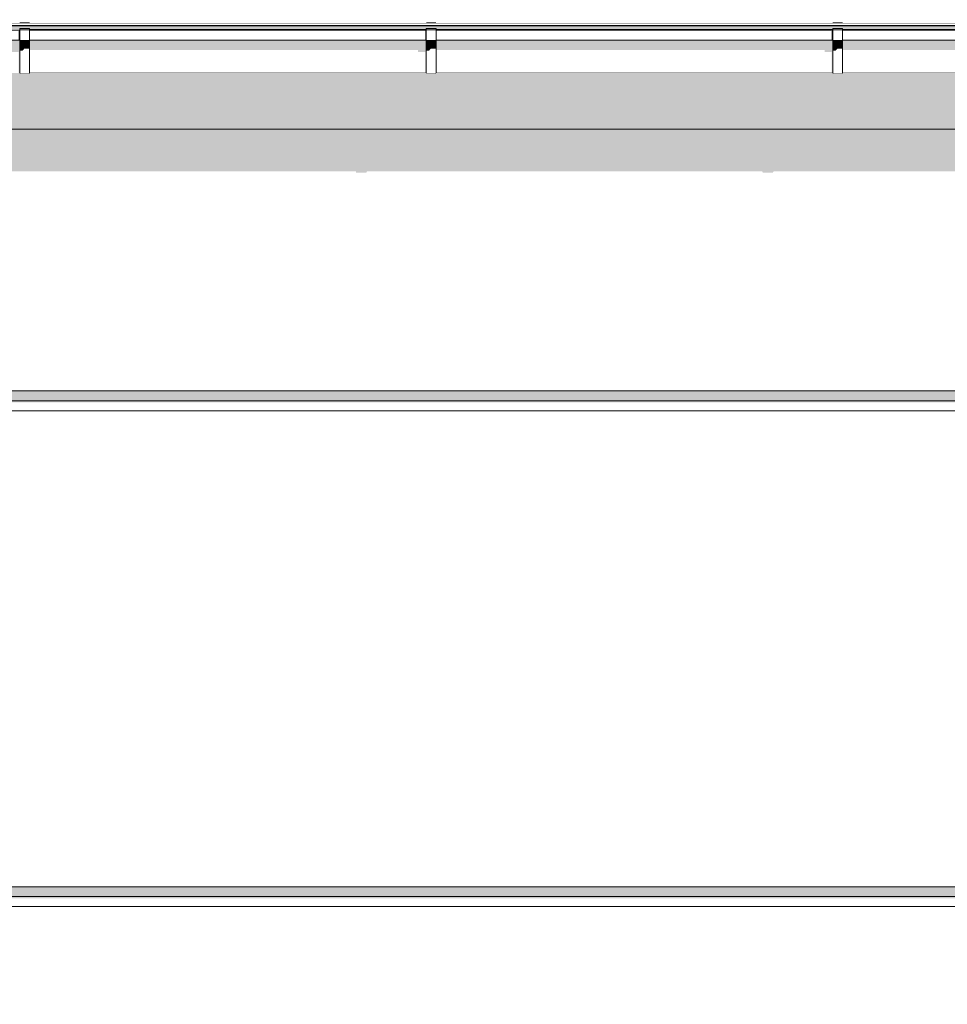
# Model space of a CAD drawing. Header units: millimetres. Extents: x 11 to 58287, y -2 to 19922.
# Tile 31 of 86: x 18045 to 19916, y 15395 to 17380. Entities that reach past the tile are written whole.
import ezdxf

# ---------------------------------------------------------------- set-up
doc = ezdxf.new("R2010")
doc.units = ezdxf.units.MM
doc.header["$MEASUREMENT"] = 0
doc.linetypes.add('Wipeout_Contour', pattern=[1000, 0, -1000])
for name, color, linetype in [('Nowe_A__DACHY', 7, 'Continuous'), ('Nowe_A__SCIANY', 7, 'Continuous'), ('Nowe_A_WN_WYPOSAZENIE', 7, 'Continuous')]:
    doc.layers.add(name, color=color, linetype=linetype)
for name, color, linetype, lineweight in [('Nowe_A__DACHY_Nr_pióra__92', 7, 'Continuous', 13), ('Nowe_A__SCIANY_Nr_pióra__87', 7, 'Continuous', 13), ('Nowe_A_WN_WYPOSAZENIE_Nr_pióra__2', 7, 'Continuous', 13)]:
    doc.layers.add(name, color=color, linetype=linetype, lineweight=lineweight)

# ---------------------------------------------------------------- blocks, each defined once
blk = doc.blocks.new('ElemPrzekroju_2_1', base_point=(46338.2, 11312))
at = {"color": 254, "linetype": 'Wipeout_Contour', "lineweight": 0, "ltscale": 337810.441135}
blk.add_wipeout([(16214.9, 16632), (28031.6, 16632), (28031.6, 17041.1), (28029.3, 17041.1), (28029.3, 17121.1), (28031.6, 17121.1), (28031.6, 17159.6), (16214.9, 17159.6), (16214.9, 17121.1), (16217.9, 17121.1), (16217.9, 17041.1), (16214.9, 17041.1)], dxfattribs=at).dxf.layer = 'Nowe_A__SCIANY'
at = {"color": 254, "linetype": 'Wipeout_Contour', "lineweight": 0, "ltscale": 111620.427343}
blk.add_wipeout([(16214.9, 16632), (16214.9, 16612), (28031.6, 16612), (28031.6, 16632)], dxfattribs=at).dxf.layer = 'Nowe_A__SCIANY'
at = {"layer": 'Nowe_A__SCIANY', "linetype": 'Continuous', "lineweight": 0, "true_color": 0x000000}
for points in [[(16214.9, 17121.1), (16217.9, 17121.1), (16217.9, 17075), (16262.9, 17075), (16263.7, 17071.7), (16283.7, 17071.7), (16286, 17075), (17082.9, 17075), (17083.7, 17071.7), (17103.7, 17071.7), (17106, 17075), (17902.9, 17075), (17903.7, 17071.7), (17923.7, 17071.7), (17926, 17075), (18722.9, 17075), (18723.7, 17071.7), (18743.7, 17071.7), (18746, 17075), (19542.9, 17075), (19543.7, 17071.7), (19563.7, 17071.7), (19566, 17075), (20362.9, 17075), (20363.7, 17071.7), (20383.7, 17071.7), (20386, 17075), (21182.9, 17075), (21183.7, 17071.7), (21203.7, 17071.7), (21206, 17075), (22002.9, 17075), (22003.7, 17071.7), (22023.7, 17071.7), (22026, 17075), (22095, 17075), (22100.1, 17053.1), (22101.6, 17053.1), (22117, 17075), (22202.9, 17075), (22203.7, 17071.7), (22223.7, 17071.7), (22226, 17075), (22956.2, 17075), (22957, 17071.7), (22977, 17071.7), (22979.3, 17075), (23709.6, 17075), (23710.3, 17071.7), (23730.3, 17071.7), (23732.6, 17075), (24462.9, 17075), (24463.7, 17071.7), (24483.7, 17071.7), (24486, 17075), (25216.2, 17075), (25217, 17071.7), (25237, 17071.7), (25239.3, 17075), (25969.6, 17075), (25970.3, 17071.7), (25990.3, 17071.7), (25992.6, 17075), (26722.9, 17075), (26723.7, 17071.7), (26743.7, 17071.7), (26746, 17075), (27476.2, 17075), (27477, 17071.7), (27497, 17071.7), (27499.3, 17075), (27857.1, 17075), (27857.6, 17072.8), (27919.6, 17000), (27919.6, 16959.1), (27918.3, 16956.1), (27915.2, 16936.6), (27915.2, 16856.6), (27919.6, 16844.7), (27919.6, 16632), (28031.6, 16632), (28031.6, 17041.1), (28029.3, 17041.1), (28029.3, 17121.1), (28031.6, 17121.1), (28031.6, 17159.6), (16214.9, 17159.6)], [(16214.9, 16632), (16214.9, 16612), (28031.6, 16612), (28031.6, 16632)]]:
    blk.add_hatch(color=18, dxfattribs=at).paths.add_polyline_path(points)
at = {"layer": 'Nowe_A__SCIANY_Nr_pióra__87', "color": 7, "linetype": 'Continuous', "lineweight": 13}
blk.add_line((16214.9, 16632), (28031.6, 16632), dxfattribs=at)
at = {"color": 254, "linetype": 'Wipeout_Contour', "lineweight": 0, "ltscale": 111571.410263}
blk.add_wipeout([(16214.9, 16612), (16214.9, 16592), (28031.6, 16592), (28031.6, 16612)], dxfattribs=at).dxf.layer = 'Nowe_A__SCIANY'
at = {"layer": 'Nowe_A__SCIANY_Nr_pióra__87', "color": 7, "linetype": 'Continuous', "lineweight": 13}
blk.add_line((16214.9, 16612), (28031.6, 16612), dxfattribs=at)
at = {"color": 254, "linetype": 'Wipeout_Contour', "lineweight": 0, "ltscale": 110391.953868}
blk.add_wipeout([(16214.9, 15632), (28031.6, 15632), (28031.6, 16592), (16214.9, 16592)], dxfattribs=at).dxf.layer = 'Nowe_A__SCIANY'
at = {"layer": 'Nowe_A__SCIANY', "linetype": 'Continuous', "lineweight": 0, "true_color": 0x000000}
blk.add_hatch(color=18, dxfattribs=at).paths.add_polyline_path([(16214.9, 16608.6), (27903.1, 16608.6), (27919.6, 16592), (28031.6, 16592), (28031.6, 16612), (16214.9, 16612)])
at = {"layer": 'Nowe_A__SCIANY_Nr_pióra__87', "color": 7, "linetype": 'Continuous', "lineweight": 13}
blk.add_line((16214.9, 16592), (28031.6, 16592), dxfattribs=at)
at = {"color": 254, "linetype": 'Wipeout_Contour', "lineweight": 0, "ltscale": 218425.010597}
blk.add_wipeout([(16214.9, 15621.1), (16217.9, 15621.1), (16217.9, 15612), (28029.3, 15612), (28029.3, 15621.1), (28031.6, 15621.1), (28031.6, 15632), (16214.9, 15632)], dxfattribs=at).dxf.layer = 'Nowe_A__SCIANY'
at = {"layer": 'Nowe_A__SCIANY', "linetype": 'Continuous', "lineweight": 0, "true_color": 0x000000}
blk.add_hatch(color=18, dxfattribs=at).paths.add_polyline_path([(16214.9, 15621.1), (16217.9, 15621.1), (16217.9, 15612), (28029.3, 15612), (28029.3, 15621.1), (28031.6, 15621.1), (28031.6, 15632), (16214.9, 15632)])
at = {"layer": 'Nowe_A__SCIANY_Nr_pióra__87', "color": 7, "linetype": 'Continuous', "lineweight": 13}
blk.add_line((16214.9, 15632), (28031.6, 15632), dxfattribs=at)
at = {"color": 254, "linetype": 'Wipeout_Contour', "lineweight": 0, "ltscale": 109166.55604}
blk.add_wipeout([(16217.9, 15592), (28029.3, 15592), (28029.3, 15612), (16217.9, 15612)], dxfattribs=at).dxf.layer = 'Nowe_A__SCIANY'
at = {"layer": 'Nowe_A__SCIANY_Nr_pióra__87', "color": 7, "linetype": 'Continuous', "lineweight": 13}
blk.add_line((16217.9, 15612), (28029.3, 15612), dxfattribs=at)
at = {"color": 254, "linetype": 'Wipeout_Contour', "lineweight": 0, "ltscale": 334688.95726}
blk.add_wipeout([(16217.9, 15541.1), (16214.9, 15541.1), (16214.9, 14632), (23671.6, 14632), (23671.6, 15312), (26921.6, 15312), (26921.6, 14632), (28031.6, 14632), (28031.6, 15541.1), (28029.3, 15541.1), (28029.3, 15592), (16217.9, 15592)], dxfattribs=at).dxf.layer = 'Nowe_A__SCIANY'
at = {"layer": 'Nowe_A__SCIANY', "linetype": 'Continuous', "lineweight": 0, "true_color": 0x000000}
blk.add_hatch(color=18, dxfattribs=at).paths.add_polyline_path([(16217.9, 15608.6), (27903.1, 15608.6), (27919.6, 15592), (28029.3, 15592), (28029.3, 15612), (16217.9, 15612)])
at = {"layer": 'Nowe_A__SCIANY_Nr_pióra__87', "color": 7, "linetype": 'Continuous', "lineweight": 13}
blk.add_line((16217.9, 15592), (28029.3, 15592), dxfattribs=at)
blk = doc.blocks.new('ElemPrzekroju_16_1', base_point=(46338.2, 11312))
at = {"color": 254, "linetype": 'Wipeout_Contour', "lineweight": 0, "ltscale": 104126.921851}
blk.add_wipeout([(16316.4, 17373.9), (16316.4, 17369), (22253.4, 17369), (22253.4, 17373.9)], dxfattribs=at).dxf.layer = 'Nowe_A_WN_WYPOSAZENIE'
at = {"color": 254, "linetype": 'Wipeout_Contour', "lineweight": 0, "ltscale": 104118.892127}
blk.add_wipeout([(16316.4, 17369), (16316.4, 17368), (22253.4, 17368), (22253.4, 17369)], dxfattribs=at).dxf.layer = 'Nowe_A_WN_WYPOSAZENIE'
at = {"layer": 'Nowe_A_WN_WYPOSAZENIE', "linetype": 'Continuous', "lineweight": 0, "true_color": 0x000000}
blk.add_hatch(color=18, dxfattribs=at).paths.add_polyline_path([(16316.4, 17369), (16316.4, 17368), (22253.4, 17368), (22253.4, 17369)])
at = {"color": 254, "linetype": 'Wipeout_Contour', "lineweight": 0, "ltscale": 935440.079426}
blk.add_wipeout([(16316.4, 17361), (16404.9, 17361), (16404.9, 17362.7), (16424.9, 17362.7), (16424.9, 17361), (17224.9, 17361), (17224.9, 17362.7), (17244.9, 17362.7), (17244.9, 17361), (18044.9, 17361), (18044.9, 17362.7), (18064.9, 17362.7), (18064.9, 17361), (18864.9, 17361), (18864.9, 17362.7), (18884.9, 17362.7), (18884.9, 17361), (19684.9, 17361), (19684.9, 17362.7), (19704.9, 17362.7), (19704.9, 17361), (20504.9, 17361), (20504.9, 17362.7), (20524.9, 17362.7), (20524.9, 17361), (21324.9, 17361), (21324.9, 17362.7), (21344.9, 17362.7), (21344.9, 17361), (22144.9, 17361), (22144.9, 17362.7), (22164.9, 17362.7), (22164.9, 17361), (22253.4, 17361), (22253.4, 17368), (16316.4, 17368)], dxfattribs=at).dxf.layer = 'Nowe_A_WN_WYPOSAZENIE'
at = {"color": 254, "linetype": 'Wipeout_Contour', "lineweight": 0, "ltscale": 100228.556662}
blk.add_wipeout([(18064.9, 17375.4), (18044.9, 17375.4), (18044.9, 17373.9), (18064.9, 17373.9)], dxfattribs=at).dxf.layer = 'Nowe_A_WN_WYPOSAZENIE'
at = {"color": 254, "linetype": 'Wipeout_Contour', "lineweight": 0, "ltscale": 102617.162392}
blk.add_wipeout([(18864.9, 17373.9), (18884.9, 17373.9), (18884.9, 17375.4), (18864.9, 17375.4)], dxfattribs=at).dxf.layer = 'Nowe_A_WN_WYPOSAZENIE'
at = {"color": 254, "linetype": 'Wipeout_Contour', "lineweight": 0, "ltscale": 105053.877471}
blk.add_wipeout([(19684.9, 17375.4), (19684.9, 17373.9), (19704.9, 17373.9), (19704.9, 17375.4)], dxfattribs=at).dxf.layer = 'Nowe_A_WN_WYPOSAZENIE'
at = {"color": 254, "linetype": 'Wipeout_Contour', "lineweight": 0, "ltscale": 99018.580692}
blk.add_wipeout([(17244.9, 17361), (17244.9, 17359.1), (18044.9, 17359.1), (18044.9, 17361)], dxfattribs=at).dxf.layer = 'Nowe_A_WN_WYPOSAZENIE'
at = {"color": 254, "linetype": 'Wipeout_Contour', "lineweight": 0, "ltscale": 101382.352388}
blk.add_wipeout([(18864.9, 17361), (18064.9, 17361), (18064.9, 17359.1), (18864.9, 17359.1)], dxfattribs=at).dxf.layer = 'Nowe_A_WN_WYPOSAZENIE'
at = {"color": 254, "linetype": 'Wipeout_Contour', "lineweight": 0, "ltscale": 103795.967988}
blk.add_wipeout([(18884.9, 17359.1), (19684.9, 17359.1), (19684.9, 17361), (18884.9, 17361)], dxfattribs=at).dxf.layer = 'Nowe_A_WN_WYPOSAZENIE'
at = {"color": 254, "linetype": 'Wipeout_Contour', "lineweight": 0, "ltscale": 106256.030771}
blk.add_wipeout([(20504.9, 17361), (19704.9, 17361), (19704.9, 17359.1), (20504.9, 17359.1)], dxfattribs=at).dxf.layer = 'Nowe_A_WN_WYPOSAZENIE'
at = {"layer": 'Nowe_A_WN_WYPOSAZENIE', "linetype": 'Continuous', "lineweight": 0, "true_color": 0x000000}
for points in [[(18064.9, 17375.4), (18044.9, 17375.4), (18044.9, 17373.9), (18064.9, 17373.9)], [(18864.9, 17373.9), (18884.9, 17373.9), (18884.9, 17375.4), (18864.9, 17375.4)], [(19684.9, 17375.4), (19684.9, 17373.9), (19704.9, 17373.9), (19704.9, 17375.4)]]:
    blk.add_hatch(color=18, dxfattribs=at).paths.add_polyline_path(points)
at = {"layer": 'Nowe_A_WN_WYPOSAZENIE_Nr_pióra__2', "color": 7, "linetype": 'Continuous', "lineweight": 13}
for p, q in [((22253.4, 17373.9), (16316.4, 17373.9)), ((18044.9, 17375.4), (18044.9, 17373.9)), ((18064.9, 17375.4), (18044.9, 17375.4)), ((18064.9, 17375.4), (18064.9, 17373.9)), ((18864.9, 17375.4), (18864.9, 17373.9)), ((18884.9, 17375.4), (18864.9, 17375.4)), ((18884.9, 17375.4), (18884.9, 17373.9)), ((19684.9, 17375.4), (19684.9, 17373.9)), ((19704.9, 17375.4), (19684.9, 17375.4)), ((19704.9, 17375.4), (19704.9, 17373.9))]:
    blk.add_line(p, q, dxfattribs=at)
at = {"color": 254, "linetype": 'Wipeout_Contour', "lineweight": 0, "ltscale": 98988.367696}
blk.add_wipeout([(18044.9, 17359.1), (17244.9, 17359.1), (17244.9, 17339.4), (18044.9, 17339.4)], dxfattribs=at).dxf.layer = 'Nowe_A_WN_WYPOSAZENIE'
at = {"color": 254, "linetype": 'Wipeout_Contour', "lineweight": 0, "ltscale": 101352.844215}
blk.add_wipeout([(18064.9, 17359.1), (18064.9, 17339.4), (18864.9, 17339.4), (18864.9, 17359.1)], dxfattribs=at).dxf.layer = 'Nowe_A_WN_WYPOSAZENIE'
at = {"color": 254, "linetype": 'Wipeout_Contour', "lineweight": 0, "ltscale": 103767.146483}
blk.add_wipeout([(18884.9, 17339.4), (19684.9, 17339.4), (19684.9, 17359.1), (18884.9, 17359.1)], dxfattribs=at).dxf.layer = 'Nowe_A_WN_WYPOSAZENIE'
at = {"color": 254, "linetype": 'Wipeout_Contour', "lineweight": 0, "ltscale": 106227.876916}
blk.add_wipeout([(19704.9, 17359.1), (19704.9, 17339.4), (20504.9, 17339.4), (20504.9, 17359.1)], dxfattribs=at).dxf.layer = 'Nowe_A_WN_WYPOSAZENIE'
at = {"color": 254, "linetype": 'Wipeout_Contour', "lineweight": 0, "ltscale": 100191.99079}
blk.add_wipeout([(18064.9, 17362.7), (18044.9, 17362.7), (18044.9, 17360.3), (18064.9, 17360.3)], dxfattribs=at).dxf.layer = 'Nowe_A_WN_WYPOSAZENIE'
at = {"color": 254, "linetype": 'Wipeout_Contour', "lineweight": 0, "ltscale": 102581.447938}
blk.add_wipeout([(18884.9, 17362.7), (18864.9, 17362.7), (18864.9, 17360.3), (18884.9, 17360.3)], dxfattribs=at).dxf.layer = 'Nowe_A_WN_WYPOSAZENIE'
at = {"color": 254, "linetype": 'Wipeout_Contour', "lineweight": 0, "ltscale": 105018.991703}
blk.add_wipeout([(19704.9, 17362.7), (19684.9, 17362.7), (19684.9, 17360.3), (19704.9, 17360.3)], dxfattribs=at).dxf.layer = 'Nowe_A_WN_WYPOSAZENIE'
at = {"color": 254, "linetype": 'Wipeout_Contour', "lineweight": 0, "ltscale": 98954.855795}
blk.add_wipeout([(17244.9, 17335.2), (18044.9, 17335.2), (18044.9, 17339.4), (17244.9, 17339.4)], dxfattribs=at).dxf.layer = 'Nowe_A_WN_WYPOSAZENIE'
at = {"color": 254, "linetype": 'Wipeout_Contour', "lineweight": 0, "ltscale": 101320.114224}
blk.add_wipeout([(18064.9, 17339.4), (18064.9, 17335.2), (18864.9, 17335.2), (18864.9, 17339.4)], dxfattribs=at).dxf.layer = 'Nowe_A_WN_WYPOSAZENIE'
at = {"color": 254, "linetype": 'Wipeout_Contour', "lineweight": 0, "ltscale": 103735.178119}
blk.add_wipeout([(18884.9, 17335.2), (19684.9, 17335.2), (19684.9, 17339.4), (18884.9, 17339.4)], dxfattribs=at).dxf.layer = 'Nowe_A_WN_WYPOSAZENIE'
at = {"color": 254, "linetype": 'Wipeout_Contour', "lineweight": 0, "ltscale": 106196.649207}
blk.add_wipeout([(19704.9, 17339.4), (19704.9, 17335.2), (20504.9, 17335.2), (20504.9, 17339.4)], dxfattribs=at).dxf.layer = 'Nowe_A_WN_WYPOSAZENIE'
at = {"layer": 'Nowe_A_WN_WYPOSAZENIE', "linetype": 'Continuous', "lineweight": 0, "true_color": 0x000000}
for points in [[(17244.9, 17335.2), (18044.9, 17335.2), (18044.9, 17339.4), (17244.9, 17339.4)], [(18064.9, 17339.4), (18064.9, 17335.2), (18864.9, 17335.2), (18864.9, 17339.4)], [(18884.9, 17335.2), (19684.9, 17335.2), (19684.9, 17339.4), (18884.9, 17339.4)], [(19704.9, 17339.4), (19704.9, 17335.2), (20504.9, 17335.2), (20504.9, 17339.4)]]:
    blk.add_hatch(color=18, dxfattribs=at).paths.add_polyline_path(points)
at = {"color": 254, "linetype": 'Wipeout_Contour', "lineweight": 0, "ltscale": 98861.765773}
blk.add_wipeout([(17244.9, 17335.2), (17244.9, 17272.9), (18044.9, 17272.9), (18044.9, 17335.2)], dxfattribs=at).dxf.layer = 'Nowe_A_WN_WYPOSAZENIE'
at = {"color": 254, "linetype": 'Wipeout_Contour', "lineweight": 0, "ltscale": 101229.201086}
blk.add_wipeout([(18064.9, 17272.9), (18864.9, 17272.9), (18864.9, 17335.2), (18064.9, 17335.2)], dxfattribs=at).dxf.layer = 'Nowe_A_WN_WYPOSAZENIE'
at = {"color": 254, "linetype": 'Wipeout_Contour', "lineweight": 0, "ltscale": 103646.38495}
blk.add_wipeout([(18884.9, 17335.2), (18884.9, 17272.9), (19684.9, 17272.9), (19684.9, 17335.2)], dxfattribs=at).dxf.layer = 'Nowe_A_WN_WYPOSAZENIE'
at = {"color": 254, "linetype": 'Wipeout_Contour', "lineweight": 0, "ltscale": 106109.917444}
blk.add_wipeout([(19704.9, 17335.2), (19704.9, 17272.9), (20504.9, 17272.9), (20504.9, 17335.2)], dxfattribs=at).dxf.layer = 'Nowe_A_WN_WYPOSAZENIE'
at = {"color": 254, "linetype": 'Wipeout_Contour', "lineweight": 0, "ltscale": 100158.183308}
blk.add_wipeout([(18064.9, 17360.3), (18044.9, 17360.3), (18044.9, 17338.3), (18064.9, 17338.3)], dxfattribs=at).dxf.layer = 'Nowe_A_WN_WYPOSAZENIE'
at = {"color": 254, "linetype": 'Wipeout_Contour', "lineweight": 0, "ltscale": 102548.428408}
blk.add_wipeout([(18884.9, 17360.3), (18864.9, 17360.3), (18864.9, 17338.3), (18884.9, 17338.3)], dxfattribs=at).dxf.layer = 'Nowe_A_WN_WYPOSAZENIE'
at = {"color": 254, "linetype": 'Wipeout_Contour', "lineweight": 0, "ltscale": 104986.739005}
blk.add_wipeout([(19704.9, 17360.3), (19684.9, 17360.3), (19684.9, 17338.3), (19704.9, 17338.3)], dxfattribs=at).dxf.layer = 'Nowe_A_WN_WYPOSAZENIE'
at = {"layer": 'Nowe_A_WN_WYPOSAZENIE', "linetype": 'Continuous', "lineweight": 0, "true_color": 0x000000}
for points in [[(16316.4, 17361.5), (16404.9, 17361.5), (16404.9, 17362.7), (16424.9, 17362.7), (16424.9, 17361.5), (17224.9, 17361.5), (17224.9, 17362.7), (17244.9, 17362.7), (17244.9, 17361.5), (18044.9, 17361.5), (18044.9, 17362.7), (18064.9, 17362.7), (18064.9, 17361.5), (18864.9, 17361.5), (18864.9, 17362.7), (18884.9, 17362.7), (18884.9, 17361.5), (19684.9, 17361.5), (19684.9, 17362.7), (19704.9, 17362.7), (19704.9, 17361.5), (20504.9, 17361.5), (20504.9, 17362.7), (20524.9, 17362.7), (20524.9, 17361.5), (21324.9, 17361.5), (21324.9, 17362.7), (21344.9, 17362.7), (21344.9, 17361.5), (22144.9, 17361.5), (22144.9, 17362.7), (22164.9, 17362.7), (22164.9, 17361.5), (22243.6, 17361.5), (22243.2, 17361), (22253.4, 17361), (22253.4, 17368), (16316.4, 17368)], [(18044, 17361), (18044, 17359.1), (18044.9, 17359.1), (18044.9, 17361)], [(18864, 17359.1), (18864.9, 17359.1), (18864.9, 17361), (18864, 17361)], [(19684, 17359.1), (19684.9, 17359.1), (19684.9, 17361), (19684, 17361)]]:
    blk.add_hatch(color=18, dxfattribs=at).paths.add_polyline_path(points)
at = {"layer": 'Nowe_A_WN_WYPOSAZENIE_Nr_pióra__2', "color": 7, "linetype": 'Continuous', "lineweight": 13}
for p, q in [((22253.4, 17369), (16316.4, 17369)), ((22253.4, 17368), (16316.4, 17368)), ((18044.9, 17359.1), (17244.9, 17359.1)), ((18044.9, 17362.7), (18044.9, 17360.3)), ((18064.9, 17362.7), (18044.9, 17362.7)), ((18064.9, 17360.3), (18044.9, 17360.3)), ((18064.9, 17362.7), (18064.9, 17360.3)), ((18864.9, 17361), (18064.9, 17361)), ((18864.9, 17359.1), (18064.9, 17359.1)), ((18864.9, 17362.7), (18864.9, 17360.3)), ((18884.9, 17362.7), (18864.9, 17362.7)), ((18884.9, 17360.3), (18864.9, 17360.3)), ((18884.9, 17362.7), (18884.9, 17360.3)), ((19684.9, 17361), (18884.9, 17361)), ((19684.9, 17359.1), (18884.9, 17359.1)), ((19684.9, 17362.7), (19684.9, 17360.3)), ((19704.9, 17362.7), (19684.9, 17362.7)), ((19704.9, 17360.3), (19684.9, 17360.3)), ((19704.9, 17362.7), (19704.9, 17360.3)), ((20504.9, 17361), (19704.9, 17361)), ((20504.9, 17359.1), (19704.9, 17359.1))]:
    blk.add_line(p, q, dxfattribs=at)
at = {"color": 254, "linetype": 'Wipeout_Contour', "lineweight": 0, "ltscale": 100121.838356}
blk.add_wipeout([(18064.9, 17338.3), (18044.9, 17338.3), (18044.9, 17334.1), (18064.9, 17334.1)], dxfattribs=at).dxf.layer = 'Nowe_A_WN_WYPOSAZENIE'
at = {"color": 254, "linetype": 'Wipeout_Contour', "lineweight": 0, "ltscale": 102512.930695}
blk.add_wipeout([(18884.9, 17338.3), (18864.9, 17338.3), (18864.9, 17334.1), (18884.9, 17334.1)], dxfattribs=at).dxf.layer = 'Nowe_A_WN_WYPOSAZENIE'
at = {"color": 254, "linetype": 'Wipeout_Contour', "lineweight": 0, "ltscale": 104952.065811}
blk.add_wipeout([(19704.9, 17338.3), (19684.9, 17338.3), (19684.9, 17334.1), (19704.9, 17334.1)], dxfattribs=at).dxf.layer = 'Nowe_A_WN_WYPOSAZENIE'
at = {"layer": 'Nowe_A_WN_WYPOSAZENIE', "linetype": 'Continuous', "lineweight": 0, "true_color": 0x000000}
for points in [[(18064.9, 17338.3), (18044.9, 17338.3), (18044.9, 17334.1), (18064.9, 17334.1)], [(18884.9, 17338.3), (18864.9, 17338.3), (18864.9, 17334.1), (18884.9, 17334.1)], [(19704.9, 17338.3), (19684.9, 17338.3), (19684.9, 17334.1), (19704.9, 17334.1)]]:
    blk.add_hatch(color=18, dxfattribs=at).paths.add_polyline_path(points)
at = {"color": 254, "linetype": 'Wipeout_Contour', "lineweight": 0, "ltscale": 100029.318886}
blk.add_wipeout([(18044.9, 17334.1), (18044.9, 17271.4), (18064.9, 17271.4), (18064.9, 17334.1)], dxfattribs=at).dxf.layer = 'Nowe_A_WN_WYPOSAZENIE'
at = {"color": 254, "linetype": 'Wipeout_Contour', "lineweight": 0, "ltscale": 102422.572838}
blk.add_wipeout([(18864.9, 17334.1), (18864.9, 17271.4), (18884.9, 17271.4), (18884.9, 17334.1)], dxfattribs=at).dxf.layer = 'Nowe_A_WN_WYPOSAZENIE'
at = {"color": 254, "linetype": 'Wipeout_Contour', "lineweight": 0, "ltscale": 104863.811273}
blk.add_wipeout([(19684.9, 17334.1), (19684.9, 17271.4), (19704.9, 17271.4), (19704.9, 17334.1)], dxfattribs=at).dxf.layer = 'Nowe_A_WN_WYPOSAZENIE'
at = {"layer": 'Nowe_A_WN_WYPOSAZENIE', "linetype": 'Continuous', "lineweight": 0, "true_color": 0x000000}
for points in [[(18044, 17359.1), (18042.9, 17357.5), (18042.9, 17339.4), (18044.9, 17339.4), (18044.9, 17359.1)], [(18862.9, 17357.5), (18862.9, 17339.4), (18864.9, 17339.4), (18864.9, 17359.1), (18864, 17359.1)], [(19682.9, 17357.5), (19682.9, 17339.4), (19684.9, 17339.4), (19684.9, 17359.1), (19684, 17359.1)], [(18044.9, 17335.2), (17244.9, 17335.2), (17244.9, 17319.1), (18028.5, 17319.1), (18028.5, 17315.1), (18042.9, 17315.1), (18042.9, 17272.9), (18044.9, 17272.9)], [(18044.9, 17334.1), (18044.9, 17317.9), (18050.5, 17317.9), (18054.1, 17321.9), (18064.9, 17321.9), (18064.9, 17334.1)], [(18064.9, 17335.2), (18064.9, 17319.1), (18848.5, 17319.1), (18848.5, 17315.1), (18862.9, 17315.1), (18862.9, 17272.9), (18864.9, 17272.9), (18864.9, 17335.2)], [(18864.9, 17334.1), (18864.9, 17317.9), (18870.5, 17317.9), (18874.1, 17321.9), (18884.9, 17321.9), (18884.9, 17334.1)], [(19684.9, 17335.2), (18884.9, 17335.2), (18884.9, 17319.1), (19668.5, 17319.1), (19668.5, 17315.1), (19682.9, 17315.1), (19682.9, 17272.9), (19684.9, 17272.9)], [(19684.9, 17334.1), (19684.9, 17317.9), (19690.5, 17317.9), (19694.1, 17321.9), (19704.9, 17321.9), (19704.9, 17334.1)], [(20504.9, 17335.2), (19704.9, 17335.2), (19704.9, 17319.1), (20488.5, 17319.1), (20488.5, 17315.1), (20502.9, 17315.1), (20502.9, 17272.9), (20504.9, 17272.9)]]:
    blk.add_hatch(color=18, dxfattribs=at).paths.add_polyline_path(points)
at = {"layer": 'Nowe_A_WN_WYPOSAZENIE_Nr_pióra__2', "color": 7, "linetype": 'Continuous', "lineweight": 13}
for p, q in [((18044.9, 17360.3), (18044.9, 17338.3)), ((18064.9, 17360.3), (18064.9, 17338.3)), ((18864.9, 17360.3), (18864.9, 17338.3)), ((18884.9, 17360.3), (18884.9, 17338.3)), ((19684.9, 17360.3), (19684.9, 17338.3)), ((19704.9, 17360.3), (19704.9, 17338.3)), ((18044.9, 17339.4), (17244.9, 17339.4)), ((18044.9, 17338.3), (18044.9, 17334.1)), ((18064.9, 17338.3), (18044.9, 17338.3)), ((18044.9, 17334.1), (18044.9, 17271.4)), ((18064.9, 17334.1), (18044.9, 17334.1)), ((18864.9, 17339.4), (18064.9, 17339.4)), ((18064.9, 17338.3), (18064.9, 17334.1)), ((18064.9, 17334.1), (18064.9, 17271.4)), ((18864.9, 17338.3), (18864.9, 17334.1)), ((18884.9, 17338.3), (18864.9, 17338.3)), ((18864.9, 17334.1), (18864.9, 17271.4)), ((18884.9, 17334.1), (18864.9, 17334.1)), ((19684.9, 17339.4), (18884.9, 17339.4)), ((18884.9, 17338.3), (18884.9, 17334.1)), ((18884.9, 17334.1), (18884.9, 17271.4)), ((19684.9, 17338.3), (19684.9, 17334.1)), ((19704.9, 17338.3), (19684.9, 17338.3)), ((19684.9, 17334.1), (19684.9, 17271.4)), ((19704.9, 17334.1), (19684.9, 17334.1)), ((20504.9, 17339.4), (19704.9, 17339.4)), ((19704.9, 17338.3), (19704.9, 17334.1)), ((19704.9, 17334.1), (19704.9, 17271.4)), ((18064.9, 17271.4), (18044.9, 17271.4)), ((18864.9, 17272.9), (18064.9, 17272.9)), ((18884.9, 17271.4), (18864.9, 17271.4)), ((19684.9, 17272.9), (18884.9, 17272.9)), ((19704.9, 17271.4), (19684.9, 17271.4)), ((20504.9, 17272.9), (19704.9, 17272.9))]:
    blk.add_line(p, q, dxfattribs=at)
blk = doc.blocks.new('ElemPrzekroju_30_1', base_point=(46338.2, 11312))
at = {"color": 254, "linetype": 'Wipeout_Contour', "lineweight": 0, "ltscale": 8003029.971057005}
blk.add_wipeout([(46868.2, 17384.3), (9808.2, 17384.3), (9808.2, 17373.9), (9898.2, 17373.9), (9898.2, 17375.4), (9918.2, 17375.4), (9918.2, 17373.9), (10686.6, 17373.9), (10686.6, 17375.4), (10706.6, 17375.4), (10706.6, 17373.9), (11474.9, 17373.9), (11474.9, 17375.4), (11494.9, 17375.4), (11494.9, 17373.9), (12263.2, 17373.9), (12263.2, 17375.4), (12283.2, 17375.4), (12283.2, 17373.9), (13051.6, 17373.9), (13051.6, 17375.4), (13071.6, 17375.4), (13071.6, 17373.9), (13839.9, 17373.9), (13839.9, 17375.4), (13859.9, 17375.4), (13859.9, 17373.9), (14628.3, 17373.9), (14628.3, 17375.4), (14648.3, 17375.4), (14648.3, 17373.9), (15416.6, 17373.9), (15416.6, 17375.4), (15436.6, 17375.4), (15436.6, 17373.9), (16082.4, 17373.9), (16082.4, 17375.4), (16247.4, 17375.4), (16247.4, 17373.9), (16313.4, 17373.9), (16313.4, 17376.6), (16316.4, 17376.6), (16316.4, 17373.9), (16404.9, 17373.9), (16404.9, 17375.4), (16424.9, 17375.4), (16424.9, 17373.9), (17224.9, 17373.9), (17224.9, 17375.4), (17244.9, 17375.4), (17244.9, 17373.9), (18044.9, 17373.9), (18044.9, 17375.4), (18064.9, 17375.4), (18064.9, 17373.9), (18864.9, 17373.9), (18864.9, 17375.4), (18884.9, 17375.4), (18884.9, 17373.9), (19684.9, 17373.9), (19684.9, 17375.4), (19704.9, 17375.4), (19704.9, 17373.9), (20504.9, 17373.9), (20504.9, 17375.4), (20524.9, 17375.4), (20524.9, 17373.9), (21324.9, 17373.9), (21324.9, 17375.4), (21344.9, 17375.4), (21344.9, 17373.9), (22144.9, 17373.9), (22144.9, 17375.4), (22164.9, 17375.4), (22164.9, 17373.9), (22253.4, 17373.9), (22253.4, 17376.6), (22254.9, 17376.6), (22254.9, 17373.9), (22344.9, 17373.9), (22344.9, 17375.4), (22364.9, 17375.4), (22364.9, 17373.9), (23098.2, 17373.9), (23098.2, 17375.4), (23118.2, 17375.4), (23118.2, 17373.9), (23851.6, 17373.9), (23851.6, 17375.4), (23871.6, 17375.4), (23871.6, 17373.9), (24604.9, 17373.9), (24604.9, 17375.4), (24624.9, 17375.4), (24624.9, 17373.9), (25358.3, 17373.9), (25358.3, 17375.4), (25378.3, 17375.4), (25378.3, 17373.9), (26111.6, 17373.9), (26111.6, 17375.4), (26131.6, 17375.4), (26131.6, 17373.9), (26864.9, 17373.9), (26864.9, 17375.4), (26884.9, 17375.4), (26884.9, 17373.9), (27618.3, 17373.9), (27618.3, 17375.4), (27638.3, 17375.4), (27638.3, 17373.9), (27999.1, 17373.9), (27999.1, 17375.4), (28164.1, 17375.4), (28164.1, 17373.9), (28371.6, 17373.9), (28371.6, 17375.4), (28391.6, 17375.4), (28391.6, 17373.9), (28480.1, 17373.9), (28480.1, 17376.6), (28483.1, 17376.6), (28483.1, 17373.9), (28571.6, 17373.9), (28571.6, 17375.4), (28591.6, 17375.4), (28591.6, 17373.9), (29391.6, 17373.9), (29391.6, 17375.4), (29411.6, 17375.4), (29411.6, 17373.9), (30211.6, 17373.9), (30211.6, 17375.4), (30231.6, 17375.4), (30231.6, 17373.9), (31031.6, 17373.9), (31031.6, 17375.4), (31051.6, 17375.4), (31051.6, 17373.9), (31851.6, 17373.9), (31851.6, 17375.4), (31871.6, 17375.4), (31871.6, 17373.9), (32671.6, 17373.9), (32671.6, 17375.4), (32691.6, 17375.4), (32691.6, 17373.9), (33491.6, 17373.9), (33491.6, 17375.4), (33511.6, 17375.4), (33511.6, 17373.9), (34311.6, 17373.9), (34311.6, 17375.4), (34331.6, 17375.4), (34331.6, 17373.9), (34420.1, 17373.9), (34420.1, 17376.6), (34423.1, 17376.6), (34423.1, 17373.9), (34511.6, 17373.9), (34511.6, 17375.4), (34531.6, 17375.4), (34531.6, 17373.9), (35265.2, 17373.9), (35265.2, 17375.4), (35285.2, 17375.4), (35285.2, 17373.9), (36018.8, 17373.9), (36018.8, 17375.4), (36038.8, 17375.4), (36038.8, 17373.9), (36772.4, 17373.9), (36772.4, 17375.4), (36792.4, 17375.4), (36792.4, 17373.9), (37526, 17373.9), (37526, 17375.4), (37546, 17375.4), (37546, 17373.9), (38279.6, 17373.9), (38279.6, 17375.4), (38299.6, 17375.4), (38299.6, 17373.9), (39033.2, 17373.9), (39033.2, 17375.4), (39053.2, 17375.4), (39053.2, 17373.9), (39786.8, 17373.9), (39786.8, 17375.4), (39806.8, 17375.4), (39806.8, 17373.9), (40418, 17373.9), (40418, 17375.4), (40583, 17375.4), (40583, 17373.9), (40649, 17373.9), (40649, 17376.6), (40652, 17376.6), (40652, 17373.9), (40740.5, 17373.9), (40740.5, 17375.4), (40760.5, 17375.4), (40760.5, 17373.9), (41492.7, 17373.9), (41492.7, 17375.4), (41512.7, 17375.4), (41512.7, 17373.9), (42244.9, 17373.9), (42244.9, 17375.4), (42264.9, 17375.4), (42264.9, 17373.9), (42997.1, 17373.9), (42997.1, 17375.4), (43017.1, 17375.4), (43017.1, 17373.9), (43749.4, 17373.9), (43749.4, 17375.4), (43769.4, 17375.4), (43769.4, 17373.9), (44501.6, 17373.9), (44501.6, 17375.4), (44521.6, 17375.4), (44521.6, 17373.9), (45253.8, 17373.9), (45253.8, 17375.4), (45273.8, 17375.4), (45273.8, 17373.9), (46006, 17373.9), (46006, 17375.4), (46026, 17375.4), (46026, 17373.9), (46758.2, 17373.9), (46758.2, 17375.4), (46778.2, 17375.4), (46778.2, 17373.9), (46868.2, 17373.9)], dxfattribs=at).dxf.layer = 'Nowe_A__DACHY'
at = {"color": 254, "linetype": 'Wipeout_Contour', "lineweight": 0, "ltscale": 2179415.274608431}
blk.add_wipeout([(16214.9, 17166.9), (28031.6, 17166.9), (28031.6, 17187.9), (27999.1, 17272.9), (27638.3, 17272.9), (27638.3, 17271.4), (27618.3, 17271.4), (27618.3, 17272.9), (26884.9, 17272.9), (26884.9, 17271.4), (26864.9, 17271.4), (26864.9, 17272.9), (26131.6, 17272.9), (26131.6, 17271.4), (26111.6, 17271.4), (26111.6, 17272.9), (25378.3, 17272.9), (25378.3, 17271.4), (25358.3, 17271.4), (25358.3, 17272.9), (24624.9, 17272.9), (24624.9, 17271.4), (24604.9, 17271.4), (24604.9, 17272.9), (23871.6, 17272.9), (23871.6, 17271.4), (23851.6, 17271.4), (23851.6, 17272.9), (23118.2, 17272.9), (23118.2, 17271.4), (23098.2, 17271.4), (23098.2, 17272.9), (22364.9, 17272.9), (22364.9, 17271.4), (22344.9, 17271.4), (22344.9, 17272.9), (22254.9, 17272.9), (22254.9, 17269.9), (22253.4, 17269.9), (22253.4, 17272.9), (22164.9, 17272.9), (22164.9, 17271.4), (22144.9, 17271.4), (22144.9, 17272.9), (21344.9, 17272.9), (21344.9, 17271.4), (21324.9, 17271.4), (21324.9, 17272.9), (20524.9, 17272.9), (20524.9, 17271.4), (20504.9, 17271.4), (20504.9, 17272.9), (19704.9, 17272.9), (19704.9, 17271.4), (19684.9, 17271.4), (19684.9, 17272.9), (18884.9, 17272.9), (18884.9, 17271.4), (18864.9, 17271.4), (18864.9, 17272.9), (18064.9, 17272.9), (18064.9, 17271.4), (18044.9, 17271.4), (18044.9, 17272.9), (17244.9, 17272.9), (17244.9, 17271.4), (17224.9, 17271.4), (17224.9, 17272.9), (16424.9, 17272.9), (16424.9, 17271.4), (16404.9, 17271.4), (16404.9, 17272.9), (16316.4, 17272.9), (16316.4, 17269.9), (16313.4, 17269.9), (16313.4, 17272.9), (16247.4, 17272.9), (16214.9, 17187.9)], dxfattribs=at).dxf.layer = 'Nowe_A__DACHY'
at = {"color": 254, "linetype": 'Wipeout_Contour', "lineweight": 0, "ltscale": 112960.021383}
blk.add_wipeout([(16214.9, 17166.9), (16214.9, 17159.6), (28031.6, 17159.6), (28031.6, 17166.9)], dxfattribs=at).dxf.layer = 'Nowe_A__DACHY'
at = {"layer": 'Nowe_A__DACHY', "linetype": 'Continuous', "lineweight": 0, "true_color": 0x000000}
for points in [[(16214.9, 17166.9), (28031.6, 17166.9), (28031.6, 17187.9), (27999.1, 17272.9), (27638.3, 17272.9), (27638.3, 17271.4), (27618.3, 17271.4), (27618.3, 17272.9), (26884.9, 17272.9), (26884.9, 17271.4), (26864.9, 17271.4), (26864.9, 17272.9), (26131.6, 17272.9), (26131.6, 17271.4), (26111.6, 17271.4), (26111.6, 17272.9), (25378.3, 17272.9), (25378.3, 17271.4), (25358.3, 17271.4), (25358.3, 17272.9), (24624.9, 17272.9), (24624.9, 17271.4), (24604.9, 17271.4), (24604.9, 17272.9), (23871.6, 17272.9), (23871.6, 17271.4), (23851.6, 17271.4), (23851.6, 17272.9), (23118.2, 17272.9), (23118.2, 17271.4), (23098.2, 17271.4), (23098.2, 17272.9), (22364.9, 17272.9), (22364.9, 17271.4), (22344.9, 17271.4), (22344.9, 17272.9), (22254.9, 17272.9), (22254.9, 17269.9), (22253.4, 17269.9), (22253.4, 17272.9), (22164.9, 17272.9), (22164.9, 17271.4), (22144.9, 17271.4), (22144.9, 17272.9), (21344.9, 17272.9), (21344.9, 17271.4), (21324.9, 17271.4), (21324.9, 17272.9), (20524.9, 17272.9), (20524.9, 17271.4), (20504.9, 17271.4), (20504.9, 17272.9), (19704.9, 17272.9), (19704.9, 17271.4), (19684.9, 17271.4), (19684.9, 17272.9), (18884.9, 17272.9), (18884.9, 17271.4), (18864.9, 17271.4), (18864.9, 17272.9), (18064.9, 17272.9), (18064.9, 17271.4), (18044.9, 17271.4), (18044.9, 17272.9), (17244.9, 17272.9), (17244.9, 17271.4), (17224.9, 17271.4), (17224.9, 17272.9), (16424.9, 17272.9), (16424.9, 17271.4), (16404.9, 17271.4), (16404.9, 17272.9), (16316.4, 17272.9), (16316.4, 17269.9), (16313.4, 17269.9), (16313.4, 17272.9), (16247.4, 17272.9), (16214.9, 17187.9)], [(16214.9, 17166.9), (16214.9, 17159.6), (28031.6, 17159.6), (28031.6, 17166.9)]]:
    blk.add_hatch(color=18, dxfattribs=at).paths.add_polyline_path(points)
at = {"layer": 'Nowe_A__DACHY_Nr_pióra__92', "color": 7, "linetype": 'Continuous', "lineweight": 13}
blk.add_line((28031.6, 17159.6), (16214.9, 17159.6), dxfattribs=at)

msp = doc.modelspace()

# ---------------------------------------------------------------- block references
at = {"layer": 'Nowe_A__SCIANY', "lineweight": 0}
msp.add_blockref('ElemPrzekroju_2_1', (46338.2, 11312), dxfattribs=at)
at = {"layer": 'Nowe_A_WN_WYPOSAZENIE', "lineweight": 0}
msp.add_blockref('ElemPrzekroju_16_1', (46338.2, 11312), dxfattribs=at)

# ---------------------------------------------------------------- next in the draw order: block references
at = {"layer": 'Nowe_A__DACHY', "lineweight": 0}
msp.add_blockref('ElemPrzekroju_30_1', (46338.2, 11312), dxfattribs=at)

doc.saveas('drawing.dxf')
